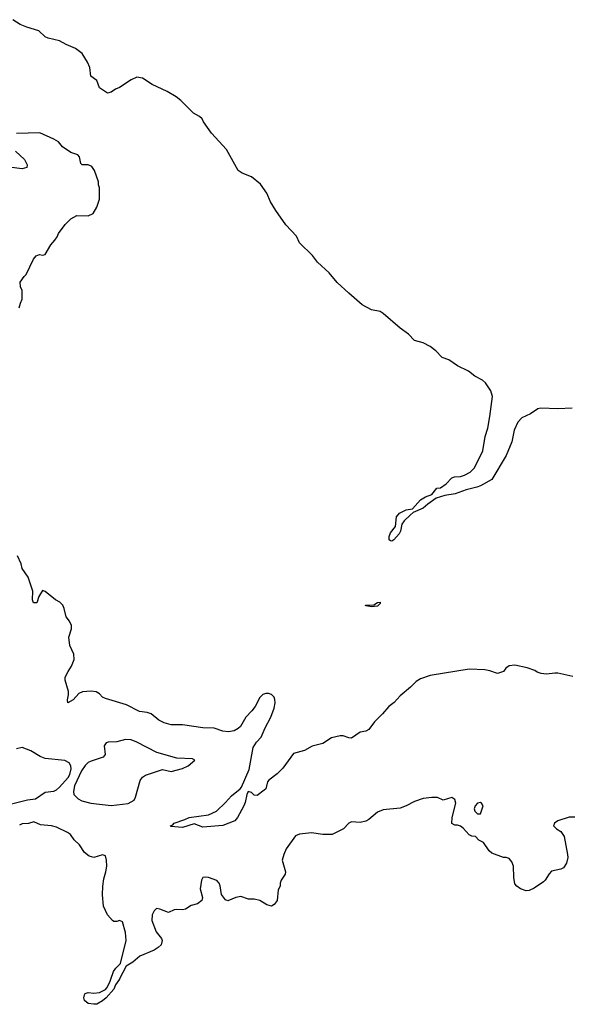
# Model space of a CAD drawing. Header units: inches. Extents: x 2386215 to 2556187, y 580866 to 760840.
# Tile 102 of 203: x 2471012 to 2474864, y 679824 to 686703. Entities that reach past the tile are written whole.
import ezdxf

# ---------------------------------------------------------------- set-up
doc = ezdxf.new("R2010")
doc.units = ezdxf.units.IN
doc.header["$MEASUREMENT"] = 0
doc.layers.add('C4677', color=7, linetype='Continuous')
doc.layers.add('C4678', color=7, linetype='Continuous')

msp = doc.modelspace()

# ---------------------------------------------------------------- linework, layer by layer
at = {"layer": 'C4677', "color": 5, "elevation": 60}
msp.add_lwpolyline([(2471708.6, 680000), (2471680.6, 679959.4), (2471668.4, 679930), (2471615.9, 679870), (2471590, 679848.2), (2471550, 679825.7), (2471530, 679823.7), (2471490, 679829.8), (2471464.1, 679850), (2471460.3, 679870), (2471463.7, 679890), (2471470, 679899), (2471490, 679906.7), (2471530, 679902.4), (2471570, 679906.3), (2471612, 679928), (2471621.5, 679938.5), (2471641, 679979), (2471648, 680000)], dxfattribs=at)
at = {"layer": 'C4678', "color": 5}
for points, elevation in [([(2474870, 683989.8), (2474770, 683984.1), (2474651.2, 683988.8), (2474630, 683983.5), (2474579.5, 683950), (2474519.1, 683920.9), (2474490.2, 683890), (2474464.3, 683835.7), (2474450, 683752.7), (2474410, 683658), (2474310, 683489.4), (2474230, 683446), (2474203.4, 683436.6), (2474130, 683418.7), (2474053.4, 683390), (2473982.2, 683377.8), (2473920.9, 683359.1), (2473861.5, 683318.5), (2473830, 683289.7), (2473759.9, 683260.1), (2473738.9, 683241.1), (2473698.1, 683201.9), (2473681.8, 683178.1), (2473671.2, 683130), (2473662.3, 683110), (2473624.9, 683070), (2473610, 683059.1), (2473601.4, 683061.4), (2473591.8, 683070), (2473591.7, 683091.7), (2473602.2, 683117.8), (2473636.8, 683163.2), (2473644.2, 683230), (2473664.4, 683255.6), (2473710, 683279.3), (2473754.2, 683285.8), (2473810, 683347.3), (2473846, 683370), (2473890, 683384.7), (2473926, 683430), (2473950, 683431.3), (2473990, 683461), (2474030, 683502.8), (2474049.6, 683510.3), (2474090, 683512.2), (2474118.8, 683521.2), (2474159.1, 683540.9), (2474189, 683571), (2474245.7, 683690), (2474263.1, 683790), (2474280.3, 683850), (2474295.8, 683930), (2474313.6, 684070), (2474301.6, 684110), (2474265.2, 684165.2), (2474243.5, 684183.5), (2474190, 684212.4), (2474147.4, 684247.4), (2474070, 684284.8), (2474010, 684325.7), (2473963.4, 684343.4), (2473917.7, 684390), (2473879.7, 684419.7), (2473830, 684445.5), (2473770, 684460.7), (2473727.1, 684507.1), (2473668.6, 684548.6), (2473551.3, 684651.3), (2473530, 684663.2), (2473470, 684675), (2473404.6, 684710), (2473310, 684792), (2473230, 684866.9), (2473174, 684934), (2473091.4, 685010), (2473056.6, 685056.6), (2472965, 685145), (2472946, 685190), (2472870.6, 685270), (2472800.6, 685370), (2472764.4, 685430), (2472737, 685490), (2472693.7, 685553.7), (2472630, 685605.6), (2472564.7, 685630), (2472537.2, 685650), (2472457.2, 685797.2), (2472351.3, 685910), (2472295.6, 685990), (2472286.9, 686010), (2472267.6, 686027.6), (2472224.8, 686050), (2472138, 686138), (2472103.9, 686163.9), (2472042, 686202), (2471936, 686250), (2471870, 686294), (2471830, 686301.2), (2471790, 686283.7), (2471710, 686229.7), (2471682, 686218), (2471650, 686197.2), (2471626, 686190), (2471570, 686228), (2471550, 686278), (2471509.4, 686309.4), (2471502.7, 686370), (2471485.4, 686405.4), (2471447.6, 686467.6), (2471401, 686501), (2471335.3, 686530), (2471290, 686556), (2471210, 686575.1), (2471190, 686584), (2471144.7, 686624.8), (2471062.7, 686650), (2471014.5, 686670), (2470963.1, 686703.1)], 20), ([(2471008, 684690), (2471016.4, 684723.6), (2471028.4, 684751.6), (2471028, 684810), (2471016.4, 684836.4), (2471015.3, 684870), (2471042, 684910), (2471057.5, 684922.5), (2471109, 685030), (2471126.6, 685053.4), (2471150, 685062.8), (2471170, 685058.8), (2471190, 685062), (2471228.7, 685130), (2471258, 685162), (2471274, 685186), (2471282, 685210), (2471330, 685272), (2471370, 685312), (2471410, 685334), (2471490, 685332), (2471526, 685350), (2471550, 685394), (2471569, 685450), (2471568.9, 685528.9), (2471562, 685550), (2471562, 685570), (2471535.3, 685650), (2471516.5, 685676.5), (2471490, 685688.7), (2471448.4, 685688.4), (2471438, 685698), (2471430, 685746), (2471418, 685758), (2471370, 685775.3), (2471310, 685815.3), (2471282, 685850), (2471250, 685869.2), (2471151.6, 685911.6), (2470990, 685907.3)], 40), ([(2470983.4, 685783.4), (2471046.4, 685726.4), (2471064.7, 685690), (2471062, 685670), (2471030, 685660.9), (2470827.1, 685687.2)], 40), ([(2474874.7, 682114.7), (2474770, 682136.4), (2474750, 682137.8), (2474690, 682129.8), (2474654.1, 682134.1), (2474625.1, 682145.1), (2474610, 682156.3), (2474555.6, 682175.6), (2474470, 682192.3), (2474430.8, 682189.2), (2474406.8, 682173.2), (2474391.3, 682150), (2474350, 682136), (2474294.3, 682154.3), (2474259.7, 682159.8), (2474150, 682165.7), (2473878, 682122), (2473810, 682098), (2473780.3, 682079.7), (2473741.1, 682038.9), (2473670, 681979), (2473626.6, 681933.4), (2473590, 681905.1), (2473546.8, 681853.2), (2473490, 681797), (2473450, 681743), (2473430, 681732.8), (2473390, 681725.6), (2473330, 681684), (2473310, 681685.4), (2473270, 681700.5), (2473250, 681700.5), (2473190, 681684.7), (2473130, 681646.6), (2473053.5, 681626.5), (2473002, 681598), (2472923.7, 681576.3), (2472850, 681473.3), (2472810, 681434), (2472750.7, 681390), (2472742.5, 681377.5), (2472730.4, 681330), (2472719.9, 681320.1), (2472670, 681282.7), (2472650, 681284), (2472630, 681304), (2472608.4, 681311.6), (2472598, 681290), (2472586.8, 681233.2), (2472577, 681210), (2472532.4, 681130), (2472513.6, 681106.4), (2472430, 681072.4), (2472290, 681061.5), (2472230, 681084.2), (2472150, 681058.5), (2472066.3, 681066.3), (2472066, 681070), (2472082.4, 681077.6), (2472089.6, 681090), (2472165.2, 681114.8), (2472195.1, 681130), (2472331.6, 681148.4), (2472386.8, 681173.2), (2472450, 681234.6), (2472490, 681280.9), (2472551.1, 681328.9), (2472559.8, 681340.2), (2472615.5, 681464.5), (2472642, 681618), (2472664.6, 681655.4), (2472697.7, 681690), (2472725.2, 681754.8), (2472765.1, 681830), (2472790, 681892), (2472796.2, 681930), (2472794.5, 681954.5), (2472788.7, 681970), (2472770, 681988.7), (2472750, 681995.3), (2472730, 681995.3), (2472710, 681988.7), (2472690, 681968), (2472655.9, 681904.1), (2472634, 681874), (2472591, 681830), (2472554.4, 681765.6), (2472538, 681750), (2472510, 681735.1), (2472470, 681728), (2472430, 681732.8), (2472370, 681753.5), (2472290, 681754.6), (2472150, 681776.4), (2472070, 681775.6), (2472022, 681790), (2471982.7, 681810), (2471930, 681852.7), (2471902.5, 681862.5), (2471849, 681870), (2471757.2, 681917.3), (2471610, 681959.5), (2471589.7, 681969.7), (2471570, 681993.2), (2471547, 682007), (2471510, 682012.3), (2471450, 682007.3), (2471424.4, 681995.6), (2471384.7, 681950), (2471348.7, 681930), (2471345.2, 681950), (2471353.2, 681986.8), (2471352.7, 682010), (2471329.6, 682089.6), (2471329.5, 682110), (2471349.4, 682150), (2471374.2, 682185.8), (2471392.5, 682232.5), (2471389.3, 682270), (2471362.7, 682330), (2471355.3, 682390), (2471373.6, 682446.4), (2471373.2, 682470), (2471360.1, 682500.1), (2471336, 682530), (2471322.7, 682590), (2471312.5, 682612.5), (2471292.5, 682632.5), (2471262, 682650), (2471190, 682708.7), (2471170, 682715.3), (2471146.6, 682673.4), (2471131.4, 682628.6), (2471107.7, 682627.7), (2471101.3, 682650), (2471103.1, 682710), (2471070, 682809), (2471030, 682869.2), (2471021, 682901), (2470996.1, 682956.1)], 40), ([(2470955.2, 681224.8), (2471066.9, 681253.1), (2471121.5, 681258.5), (2471190, 681306.8), (2471250, 681313), (2471270, 681323), (2471290, 681340.5), (2471350.8, 681409.2), (2471362.2, 681430), (2471371.2, 681470), (2471369.8, 681490), (2471358.3, 681510), (2471326.8, 681526.8), (2471190, 681541), (2471155.7, 681555.7), (2471090, 681595.8), (2471030, 681618), (2470990.4, 681609.6)], 60), ([(2474890, 681132), (2474850, 681131.8), (2474770, 681105.2), (2474746, 681090), (2474741, 681070), (2474761, 681050), (2474792.1, 681032.1), (2474815.1, 680995.1), (2474838.4, 680870), (2474839.1, 680850), (2474830.7, 680809.3), (2474810, 680778.3), (2474792, 680768), (2474726.9, 680753.1), (2474710, 680735.1), (2474682.4, 680690), (2474670, 680678.7), (2474605.1, 680634.9), (2474570, 680618), (2474550, 680616.9), (2474510, 680631.5), (2474482.9, 680650), (2474470, 680666.6), (2474462.4, 680710), (2474460.7, 680790), (2474450, 680819), (2474430, 680842), (2474410, 680848.7), (2474390, 680849), (2474310, 680879), (2474290, 680895.3), (2474250, 680955.3), (2474218, 680970), (2474195.3, 680995.3), (2474170, 680999), (2474150, 681009), (2474110, 681055.3), (2474090, 681068.7), (2474070, 681075.3), (2474050, 681075.3), (2474030, 681088), (2474032.7, 681130), (2474057, 681230), (2474050, 681255.3), (2474030, 681269), (2473970, 681249.2), (2473929, 681269), (2473890, 681269.2), (2473830, 681261.2), (2473770, 681241.2), (2473712, 681210), (2473670, 681194), (2473550, 681182.7), (2473510, 681167), (2473450, 681114.5), (2473430, 681102.9), (2473390, 681095.1), (2473330, 681098), (2473311.6, 681088.4), (2473274, 681050), (2473194, 681010), (2473130, 681009.3), (2473050, 681022.9), (2472966.6, 681013.4), (2472938.8, 681001.2), (2472874, 680910), (2472856.3, 680870), (2472844.9, 680830), (2472868.4, 680750), (2472866.4, 680733.6), (2472837.3, 680690), (2472831, 680670), (2472831, 680650), (2472816.3, 680623.7), (2472810.3, 680549.7), (2472790, 680521.2), (2472770, 680509.3), (2472738.6, 680518.6), (2472689.3, 680549.3), (2472650, 680559), (2472610, 680559), (2472556.5, 680576.5), (2472522, 680570), (2472466.3, 680546.3), (2472450, 680554), (2472421.2, 680590), (2472411.5, 680651.5), (2472405.1, 680670), (2472389.7, 680689.7), (2472330, 680709.7), (2472307, 680713), (2472290, 680709.3), (2472281.1, 680690), (2472273.4, 680630), (2472288, 680570), (2472284, 680550), (2472253.8, 680526.2), (2472210, 680514), (2472170.4, 680489.6), (2472150, 680482.9), (2472110, 680486.6), (2472090, 680483.5), (2472050, 680466), (2471990, 680489.6), (2471970, 680493.3), (2471964, 680490), (2471950, 680476), (2471937.1, 680450), (2471935.8, 680410), (2471965.8, 680330), (2472002.5, 680282.5), (2472006.5, 680270), (2471999.6, 680240.4), (2471980, 680220), (2471950, 680201), (2471850, 680160.5), (2471802.4, 680117.6), (2471755.5, 680090), (2471710, 680002), (2471708.6, 680000)], 60), ([(2471648, 680000), (2471666, 680054), (2471682.7, 680077.3), (2471716.2, 680110), (2471755.4, 680270), (2471750, 680326), (2471730, 680399), (2471710, 680409.4), (2471690, 680402), (2471670, 680402.9), (2471659.3, 680410), (2471625.1, 680450), (2471597.2, 680510), (2471589.7, 680589.7), (2471591.6, 680648.4), (2471598.9, 680701.1), (2471614, 680750), (2471620.4, 680790), (2471618.7, 680830), (2471610, 680862), (2471590, 680869), (2471530, 680848.7), (2471498, 680858), (2471463.7, 680883.7), (2471430, 680939), (2471391.9, 680971.9), (2471366, 681010), (2471344.7, 681024.8), (2471270, 681060.7), (2471234, 681070), (2471158, 681078), (2471110, 681099.3), (2471072.9, 681087.1), (2471030, 681084.8), (2471010, 681075.3)], 60)]:
    msp.add_lwpolyline(points, dxfattribs=dict(at, elevation=elevation))
for points, elevation in [([(2473470, 682601.2), (2473432.1, 682607.9), (2473426.6, 682610), (2473426.8, 682613.2), (2473486, 682614), (2473510, 682632.2), (2473530, 682633.4), (2473530, 682625.2), (2473510, 682604.5)], 20), ([(2471750, 681674), (2471690, 681658.2), (2471630, 681656.3), (2471614.8, 681650), (2471601.6, 681630), (2471607.7, 681570), (2471594, 681550), (2471510, 681523.7), (2471490, 681513.2), (2471470, 681493.2), (2471444, 681456), (2471394.9, 681350), (2471388.2, 681310), (2471390.5, 681290), (2471420.5, 681260.5), (2471445.5, 681245.5), (2471508.5, 681228.5), (2471650, 681211.7), (2471770, 681227.2), (2471811.8, 681250), (2471821.6, 681270), (2471852.1, 681387.9), (2471869.2, 681410), (2471890, 681424), (2472010, 681464), (2472070, 681450.6), (2472150, 681470.8), (2472189, 681490), (2472235.3, 681530), (2472218.6, 681538.6), (2472110, 681543.7), (2471970, 681582.6), (2471830, 681656.1), (2471790, 681671.7)], 60), ([(2474230, 681234), (2474210, 681228), (2474192, 681210), (2474186, 681190), (2474190, 681174), (2474210, 681154), (2474230, 681154), (2474248, 681210), (2474238, 681230)], 60)]:
    msp.add_lwpolyline(points, close=True, dxfattribs=dict(at, elevation=elevation))

doc.saveas('drawing.dxf')
